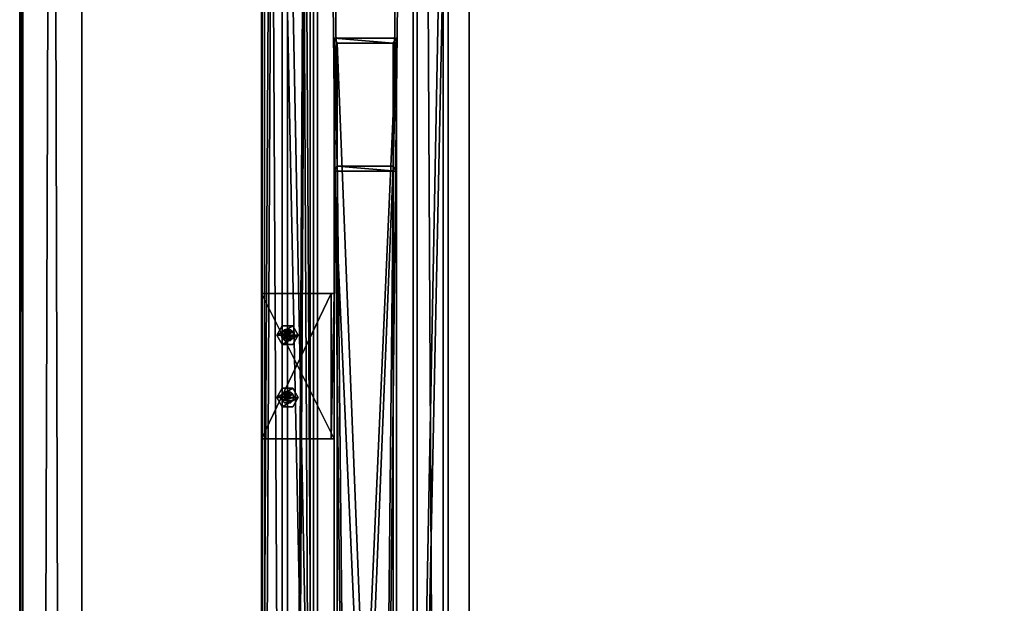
# Model space of a CAD drawing. Header units: millimetres. Extents: x -333 to 67333, y -930 to 39730.
# Tile 48 of 256: x -333 to 616, y 7060 to 7622. Entities that reach past the tile are written whole.
import ezdxf

# ---------------------------------------------------------------- set-up
doc = ezdxf.new("R2010")
doc.units = ezdxf.units.MM
for name, color, linetype in [('13', 7, 'Continuous'), ('3', 7, 'Continuous'), ('5', 7, 'Continuous'), ('6', 7, 'Continuous'), ('8', 7, 'Continuous'), ('95', 7, 'Continuous'), ('99', 7, 'Continuous')]:
    doc.layers.add(name, color=color, linetype=linetype)

msp = doc.modelspace()

# ---------------------------------------------------------------- meshes
at = {"layer": '13', "color": 30}
mesh = msp.add_polyface(dxfattribs=at)
corners = [(-332.99, -923.3, 3244.25), (-332.99, -910.84, 3185.56), (-332.99, 19421.48, 7502.06), (-332.99, 19409.02, 7560.75), (-329.99, -910.84, 3185.56), (-329.99, 19421.48, 7502.06), (-329.99, -922.68, 3241.32), (-329.99, 19409.65, 7557.82), (-272.99, -922.68, 3241.32), (-272.99, 19409.65, 7557.82), (-272.99, -923.3, 3244.25), (-272.99, 19409.02, 7560.75)]
mesh.append_faces([[corners[k] for k in face] for face in [(0, 2, 3, 3), (1, 5, 2, 2), (4, 7, 5, 5), (6, 9, 7, 7), (8, 11, 9, 9), (10, 3, 11, 11), (0, 4, 1, 1), (8, 0, 10, 10), (7, 2, 5, 5)]], dxfattribs={"vtx0": -1, "color": 30})
mesh.append_faces([[corners[k] for k in face] for face in [(4, 0, 6, 6), (6, 0, 8, 8), (3, 7, 11, 11)]], dxfattribs={"vtx0": -1, "vtx1": -1, "color": 30})
mesh.append_faces([[corners[k] for k in face] for face in [(7, 3, 2, 2)]], dxfattribs={"vtx0": -1, "vtx2": -1, "vtx3": -1, "color": 30})
mesh.append_faces([[corners[k] for k in face] for face in [(9, 11, 7, 7)]], dxfattribs={"vtx1": -1, "color": 30})
mesh.append_faces([[corners[k] for k in face] for face in [(0, 1, 2, 2), (1, 4, 5, 5), (4, 6, 7, 7), (6, 8, 9, 9), (8, 10, 11, 11), (10, 0, 3, 3)]], dxfattribs={"vtx2": -1, "vtx3": -1, "color": 30})
mesh = msp.add_polyface(dxfattribs=at)
corners = [(-100.06, 6519.5, 4450), (-100.06, 6519.5, 4370), (-100.06, 15245.3, 4370), (-100.06, 15245.3, 4450), (-50.06, 6519.5, 4450), (-50.06, 15245.3, 4450), (-50.06, 6519.5, 4370), (-50.06, 15245.3, 4370), (-53.06, 15245.3, 4373), (-97.06, 15245.3, 4373), (-97.06, 15245.3, 4447), (-53.06, 15245.3, 4447), (-97.06, 6519.5, 4447), (-53.06, 6519.5, 4447), (-97.06, 6519.5, 4373), (-53.06, 6519.5, 4373)]
mesh.append_faces([[corners[k] for k in face] for face in [(0, 2, 3, 3), (4, 3, 5, 5), (6, 5, 7, 7), (12, 11, 10, 10), (14, 10, 9, 9), (15, 9, 8, 8), (13, 8, 11, 11), (1, 7, 2, 2)]], dxfattribs={"vtx0": -1, "color": 30})
mesh.append_faces([[corners[k] for k in face] for face in [(7, 8, 2, 2), (8, 5, 11, 11), (11, 5, 10, 10), (2, 9, 3, 3), (9, 2, 8, 8), (3, 10, 5, 5), (0, 12, 1, 1), (12, 4, 13, 13), (13, 4, 15, 15), (1, 14, 6, 6), (14, 1, 12, 12), (6, 15, 4, 4)]], dxfattribs={"vtx0": -1, "vtx1": -1, "color": 30})
mesh.append_faces([[corners[k] for k in face] for face in [(8, 7, 5, 5), (3, 9, 10, 10), (12, 0, 4, 4), (6, 14, 15, 15)]], dxfattribs={"vtx0": -1, "vtx2": -1, "vtx3": -1, "color": 30})
mesh.append_faces([[corners[k] for k in face] for face in [(0, 1, 2, 2), (4, 0, 3, 3), (6, 4, 5, 5), (12, 13, 11, 11), (14, 12, 10, 10), (15, 14, 9, 9), (13, 15, 8, 8), (1, 6, 7, 7)]], dxfattribs={"vtx2": -1, "vtx3": -1, "color": 30})
mesh = msp.add_polyface(dxfattribs=at)
corners = [(-100, 184.68, 2980), (-50, 184.68, 2980), (-50, 9324.38, 2980), (-100, 9324.38, 2980), (-50, 184.68, 2983), (-50, 9324.38, 2983), (-97, 184.68, 2983), (-97, 9324.38, 2983), (-97, 184.68, 3030), (-97, 9324.38, 3030), (-100, 184.68, 3030), (-100, 9324.38, 3030)]
mesh.append_faces([[corners[k] for k in face] for face in [(0, 2, 3, 3), (1, 5, 2, 2), (4, 7, 5, 5), (6, 9, 7, 7), (8, 11, 9, 9), (10, 3, 11, 11), (0, 4, 1, 1), (8, 0, 10, 10), (7, 2, 5, 5)]], dxfattribs={"vtx0": -1, "color": 30})
mesh.append_faces([[corners[k] for k in face] for face in [(4, 0, 6, 6), (6, 0, 8, 8), (3, 7, 11, 11)]], dxfattribs={"vtx0": -1, "vtx1": -1, "color": 30})
mesh.append_faces([[corners[k] for k in face] for face in [(7, 3, 2, 2)]], dxfattribs={"vtx0": -1, "vtx2": -1, "vtx3": -1, "color": 30})
mesh.append_faces([[corners[k] for k in face] for face in [(9, 11, 7, 7)]], dxfattribs={"vtx1": -1, "color": 30})
mesh.append_faces([[corners[k] for k in face] for face in [(0, 1, 2, 2), (1, 4, 5, 5), (4, 6, 7, 7), (6, 8, 9, 9), (8, 10, 11, 11), (10, 0, 3, 3)]], dxfattribs={"vtx2": -1, "vtx3": -1, "color": 30})
mesh = msp.add_polyface(dxfattribs=at)
corners = [(-30, 7358.29, 4370.08), (-30, 7358.29, 4300.08), (-30, 7218.29, 4300.08), (-30, 7218.29, 4370.08), (-33, 7358.29, 4300.08), (-33, 7218.29, 4300.08), (-33, 7358.29, 4367.08), (-33, 7218.29, 4367.08), (-100, 7358.29, 4367.08), (-100, 7218.29, 4367.08), (-100, 7358.29, 4370.08), (-100, 7218.29, 4370.08)]
mesh.append_faces([[corners[k] for k in face] for face in [(0, 2, 3, 3), (1, 5, 2, 2), (4, 7, 5, 5), (6, 9, 7, 7), (8, 11, 9, 9), (10, 3, 11, 11), (0, 4, 1, 1), (8, 0, 10, 10), (7, 2, 5, 5)]], dxfattribs={"vtx0": -1, "color": 30})
mesh.append_faces([[corners[k] for k in face] for face in [(4, 0, 6, 6), (6, 0, 8, 8), (3, 7, 11, 11)]], dxfattribs={"vtx0": -1, "vtx1": -1, "color": 30})
mesh.append_faces([[corners[k] for k in face] for face in [(7, 3, 2, 2)]], dxfattribs={"vtx0": -1, "vtx2": -1, "vtx3": -1, "color": 30})
mesh.append_faces([[corners[k] for k in face] for face in [(9, 11, 7, 7)]], dxfattribs={"vtx1": -1, "color": 30})
mesh.append_faces([[corners[k] for k in face] for face in [(0, 1, 2, 2), (1, 4, 5, 5), (4, 6, 7, 7), (6, 8, 9, 9), (8, 10, 11, 11), (10, 0, 3, 3)]], dxfattribs={"vtx2": -1, "vtx3": -1, "color": 30})
at = {"layer": '3', "color": 91}
mesh = msp.add_polyface(dxfattribs=at)
corners = [(5154.82, 9034.65, 5028.59), (5204.31, 8980.83, 5017.15), (346.04, 4706.5, 4108.65), (296.56, 4760.31, 4120.09), (5204.31, 8965.45, 5089.53), (346.04, 4691.11, 4181.04), (5154.82, 9019.26, 5100.97), (296.56, 4744.93, 4192.48), (5152.82, 9037.45, 5026.12), (5152.82, 9020.82, 5104.37), (294.55, 4746.49, 4195.87), (294.55, 4763.12, 4117.62), (5206.31, 8962.64, 5092), (348.05, 4688.31, 4183.51), (5206.31, 8979.27, 5013.75), (348.05, 4704.94, 4105.26)]
mesh.append_faces([[corners[k] for k in face] for face in [(0, 2, 3, 3), (1, 5, 2, 2), (4, 7, 5, 5), (6, 3, 7, 7), (8, 10, 11, 11), (9, 13, 10, 10), (12, 15, 13, 13), (14, 11, 15, 15)]], dxfattribs={"vtx0": -1, "color": 91})
mesh.append_faces([[corners[k] for k in face] for face in [(9, 6, 12, 12), (6, 8, 0, 0), (12, 4, 14, 14), (4, 12, 6, 6), (14, 0, 8, 8), (3, 10, 7, 7), (15, 2, 13, 13)]], dxfattribs={"vtx0": -1, "vtx1": -1, "color": 91})
mesh.append_faces([[corners[k] for k in face] for face in [(6, 9, 8, 8), (14, 4, 1, 1), (14, 1, 0, 0), (11, 3, 2, 2), (3, 11, 10, 10), (7, 10, 13, 13), (2, 15, 11, 11), (13, 2, 5, 5), (13, 5, 7, 7)]], dxfattribs={"vtx0": -1, "vtx2": -1, "vtx3": -1, "color": 91})
mesh.append_faces([[corners[k] for k in face] for face in [(0, 1, 2, 2), (1, 4, 5, 5), (4, 6, 7, 7), (6, 0, 3, 3), (8, 9, 10, 10), (9, 12, 13, 13), (12, 14, 15, 15), (14, 8, 11, 11)]], dxfattribs={"vtx2": -1, "vtx3": -1, "color": 91})
at = {"layer": '5', "color": 131}
mesh = msp.add_polyface(dxfattribs=at)
corners = [(46, 185.02, 2984), (-46, 185.02, 2984), (-46, 9384.72, 2984), (46, 9384.72, 2984), (-46, 185.02, 3076), (-46, 9384.72, 3076), (46, 185.02, 3076), (46, 9384.72, 3076), (50, 185.02, 2980), (50, 185.02, 3080), (50, 9384.72, 3080), (50, 9384.72, 2980), (-50, 185.02, 3080), (-50, 9384.72, 3080), (-50, 185.02, 2980), (-50, 9384.72, 2980)]
mesh.append_faces([[corners[k] for k in face] for face in [(0, 2, 3, 3), (1, 5, 2, 2), (4, 7, 5, 5), (6, 3, 7, 7), (8, 10, 11, 11), (9, 13, 10, 10), (12, 15, 13, 13), (14, 11, 15, 15)]], dxfattribs={"vtx0": -1, "color": 131})
mesh.append_faces([[corners[k] for k in face] for face in [(9, 6, 12, 12), (6, 8, 0, 0), (0, 8, 1, 1), (12, 4, 14, 14), (4, 12, 6, 6), (14, 1, 8, 8), (11, 3, 15, 15), (3, 10, 7, 7), (7, 10, 5, 5), (15, 2, 13, 13), (2, 15, 3, 3), (13, 5, 10, 10)]], dxfattribs={"vtx0": -1, "vtx1": -1, "color": 131})
mesh.append_faces([[corners[k] for k in face] for face in [(6, 9, 8, 8), (14, 4, 1, 1), (3, 11, 10, 10), (13, 2, 5, 5)]], dxfattribs={"vtx0": -1, "vtx2": -1, "vtx3": -1, "color": 131})
mesh.append_faces([[corners[k] for k in face] for face in [(0, 1, 2, 2), (1, 4, 5, 5), (4, 6, 7, 7), (6, 0, 3, 3), (8, 9, 10, 10), (9, 12, 13, 13), (12, 14, 15, 15), (14, 8, 11, 11)]], dxfattribs={"vtx2": -1, "vtx3": -1, "color": 131})
at = {"layer": '6', "color": 2}
mesh = msp.add_polyface(dxfattribs=at)
corners = [(-75, 7914.5, 4751.68), (75, 7914.5, 4751.68), (75, 175.02, 3106.65), (-75, 175.02, 3106.65), (75, 7883.31, 4898.4), (75, 25.02, 3228.12), (-75, 7883.31, 4898.4), (-75, 25.02, 3228.12), (-80, 7915.54, 4746.79), (-80, 7882.27, 4903.29), (-80, 20.02, 3232.17), (-80, 180.02, 3102.61), (80, 7882.27, 4903.29), (80, 20.02, 3232.17), (80, 7915.54, 4746.79), (80, 180.02, 3102.61)]
mesh.append_faces([[corners[k] for k in face] for face in [(0, 2, 3, 3), (1, 5, 2, 2), (4, 7, 5, 5), (6, 3, 7, 7), (8, 10, 11, 11), (9, 13, 10, 10), (12, 15, 13, 13), (14, 11, 15, 15)]], dxfattribs={"vtx0": -1, "color": 2})
mesh.append_faces([[corners[k] for k in face] for face in [(9, 6, 12, 12), (6, 8, 0, 0), (0, 8, 1, 1), (12, 4, 14, 14), (4, 12, 6, 6), (14, 1, 8, 8), (11, 3, 15, 15), (3, 10, 7, 7), (7, 10, 5, 5), (15, 2, 13, 13), (2, 15, 3, 3), (13, 5, 10, 10)]], dxfattribs={"vtx0": -1, "vtx1": -1, "color": 2})
mesh.append_faces([[corners[k] for k in face] for face in [(6, 9, 8, 8), (14, 4, 1, 1), (3, 11, 10, 10), (13, 2, 5, 5)]], dxfattribs={"vtx0": -1, "vtx2": -1, "vtx3": -1, "color": 2})
mesh.append_faces([[corners[k] for k in face] for face in [(0, 1, 2, 2), (1, 4, 5, 5), (4, 6, 7, 7), (6, 0, 3, 3), (8, 9, 10, 10), (9, 12, 13, 13), (12, 14, 15, 15), (14, 8, 11, 11)]], dxfattribs={"vtx2": -1, "vtx3": -1, "color": 2})
at = {"layer": '8', "color": 253}
mesh = msp.add_polyface(dxfattribs=at)
corners = [(-27, 7599.5, 4679.61), (27, 7599.5, 4679.61), (27, 6241.02, 3080), (-27, 6241.02, 3080), (27, 7481.03, 4654.43), (27, 6143.94, 3080), (-27, 7481.03, 4654.43), (-27, 6143.94, 3080), (-30, 7604.3, 4680.63), (-30, 7476.23, 4653.41), (-30, 6140, 3080), (-30, 6244.96, 3080), (30, 7476.23, 4653.41), (30, 6140, 3080), (30, 7604.3, 4680.63), (30, 6244.96, 3080)]
mesh.append_faces([[corners[k] for k in face] for face in [(0, 2, 3, 3), (1, 5, 2, 2), (4, 7, 5, 5), (6, 3, 7, 7), (8, 10, 11, 11), (9, 13, 10, 10), (12, 15, 13, 13), (14, 11, 15, 15)]], dxfattribs={"vtx0": -1, "color": 253})
mesh.append_faces([[corners[k] for k in face] for face in [(9, 6, 12, 12), (6, 8, 0, 0), (0, 8, 1, 1), (12, 4, 14, 14), (4, 12, 6, 6), (14, 1, 8, 8), (11, 3, 15, 15), (3, 10, 7, 7), (7, 10, 5, 5), (15, 2, 13, 13), (2, 15, 3, 3), (13, 5, 10, 10)]], dxfattribs={"vtx0": -1, "vtx1": -1, "color": 253})
mesh.append_faces([[corners[k] for k in face] for face in [(6, 9, 8, 8), (14, 4, 1, 1), (3, 11, 10, 10), (13, 2, 5, 5)]], dxfattribs={"vtx0": -1, "vtx2": -1, "vtx3": -1, "color": 253})
mesh.append_faces([[corners[k] for k in face] for face in [(0, 1, 2, 2), (1, 4, 5, 5), (4, 6, 7, 7), (6, 0, 3, 3), (8, 9, 10, 10), (9, 12, 13, 13), (12, 14, 15, 15), (14, 8, 11, 11)]], dxfattribs={"vtx2": -1, "vtx3": -1, "color": 253})
at = {"layer": '95', "color": 20}
mesh = msp.add_polyface(dxfattribs=at)
corners = [(-69, 7258.29, 4450), (-69.8, 7261.29, 4450), (-69.8, 7261.29, 4367.08), (-69, 7258.29, 4367.08), (-72, 7263.49, 4450), (-72, 7263.49, 4367.08), (-75, 7264.29, 4450), (-75, 7264.29, 4367.08), (-78, 7263.49, 4450), (-78, 7263.49, 4367.08), (-80.2, 7261.29, 4450), (-80.2, 7261.29, 4367.08), (-81, 7258.29, 4450), (-81, 7258.29, 4367.08), (-80.2, 7255.29, 4450), (-80.2, 7255.29, 4367.08), (-78, 7253.1, 4450), (-78, 7253.1, 4367.08), (-75, 7252.29, 4450), (-75, 7252.29, 4367.08), (-72, 7253.1, 4450), (-72, 7253.1, 4367.08), (-69.8, 7255.29, 4450), (-69.8, 7255.29, 4367.08), (-64.61, 7258.29, 4367.08), (-69.8, 7267.29, 4367.08), (-69.8, 7267.29, 4359.58), (-64.61, 7258.29, 4359.58), (-80.2, 7267.29, 4367.08), (-80.2, 7267.29, 4359.58), (-85.39, 7258.29, 4367.08), (-85.39, 7258.29, 4359.58), (-80.2, 7249.29, 4367.08), (-80.2, 7249.29, 4359.58), (-69.8, 7249.29, 4367.08), (-69.8, 7249.29, 4359.58), (-64.61, 7258.29, 4457.5), (-69.8, 7267.29, 4457.5), (-69.8, 7267.29, 4450), (-64.61, 7258.29, 4450), (-80.2, 7267.29, 4457.5), (-80.2, 7267.29, 4450), (-85.39, 7258.29, 4457.5), (-85.39, 7258.29, 4450), (-80.2, 7249.29, 4457.5), (-80.2, 7249.29, 4450), (-69.8, 7249.29, 4457.5), (-69.8, 7249.29, 4450), (-69, 7318.29, 4450), (-69.8, 7321.29, 4450), (-69.8, 7321.29, 4367.08), (-69, 7318.29, 4367.08), (-72, 7323.49, 4450), (-72, 7323.49, 4367.08), (-75, 7324.29, 4450), (-75, 7324.29, 4367.08), (-78, 7323.49, 4450), (-78, 7323.49, 4367.08), (-80.2, 7321.29, 4450), (-80.2, 7321.29, 4367.08), (-81, 7318.29, 4450), (-81, 7318.29, 4367.08), (-80.2, 7315.29, 4450), (-80.2, 7315.29, 4367.08), (-78, 7313.1, 4450), (-78, 7313.1, 4367.08), (-75, 7312.29, 4450), (-75, 7312.29, 4367.08), (-72, 7313.1, 4450), (-72, 7313.1, 4367.08), (-69.8, 7315.29, 4450), (-69.8, 7315.29, 4367.08), (-64.61, 7318.29, 4367.08), (-69.8, 7327.29, 4367.08), (-69.8, 7327.29, 4359.58), (-64.61, 7318.29, 4359.58), (-80.2, 7327.29, 4367.08), (-80.2, 7327.29, 4359.58), (-85.39, 7318.29, 4367.08), (-85.39, 7318.29, 4359.58), (-80.2, 7309.29, 4367.08), (-80.2, 7309.29, 4359.58), (-69.8, 7309.29, 4367.08), (-69.8, 7309.29, 4359.58), (-64.61, 7318.29, 4457.5), (-69.8, 7327.29, 4457.5), (-69.8, 7327.29, 4450), (-64.61, 7318.29, 4450), (-80.2, 7327.29, 4457.5), (-80.2, 7327.29, 4450), (-85.39, 7318.29, 4457.5), (-85.39, 7318.29, 4450), (-80.2, 7309.29, 4457.5), (-80.2, 7309.29, 4450), (-69.8, 7309.29, 4457.5), (-69.8, 7309.29, 4450)]
mesh.append_faces([[corners[k] for k in face] for face in [(0, 2, 3, 3), (1, 5, 2, 2), (4, 7, 5, 5), (6, 9, 7, 7), (8, 11, 9, 9), (10, 13, 11, 11), (12, 15, 13, 13), (14, 17, 15, 15), (16, 19, 17, 17), (18, 21, 19, 19), (20, 23, 21, 21), (22, 3, 23, 23), (4, 8, 6, 6), (16, 20, 18, 18), (23, 19, 21, 21), (11, 7, 9, 9), (24, 26, 27, 27), (25, 29, 26, 26), (28, 31, 29, 29), (30, 33, 31, 31), (32, 35, 33, 33), (34, 27, 35, 35), (25, 30, 28, 28), (32, 24, 34, 34), (27, 33, 35, 35), (31, 26, 29, 29), (36, 38, 39, 39), (37, 41, 38, 38), (40, 43, 41, 41), (42, 45, 43, 43), (44, 47, 45, 45), (46, 39, 47, 47), (37, 42, 40, 40), (44, 36, 46, 46), (39, 45, 47, 47), (43, 38, 41, 41), (48, 50, 51, 51), (49, 53, 50, 50), (52, 55, 53, 53), (54, 57, 55, 55), (56, 59, 57, 57), (58, 61, 59, 59), (60, 63, 61, 61), (62, 65, 63, 63), (64, 67, 65, 65), (66, 69, 67, 67), (68, 71, 69, 69), (70, 51, 71, 71), (52, 56, 54, 54), (64, 68, 66, 66), (69, 65, 67, 67), (59, 55, 57, 57), (72, 74, 75, 75), (73, 77, 74, 74), (76, 79, 77, 77), (78, 81, 79, 79), (80, 83, 81, 81), (82, 75, 83, 83), (73, 78, 76, 76), (80, 72, 82, 82), (75, 81, 83, 83), (79, 74, 77, 77), (84, 86, 87, 87), (85, 89, 86, 86), (88, 91, 89, 89), (90, 93, 91, 91), (92, 95, 93, 93), (94, 87, 95, 95), (85, 90, 88, 88), (92, 84, 94, 94), (87, 93, 95, 95), (91, 86, 89, 89)]], dxfattribs={"vtx0": -1, "color": 20})
mesh.append_faces([[corners[k] for k in face] for face in [(8, 4, 10, 10), (10, 1, 12, 12), (12, 0, 14, 14), (14, 22, 16, 16), (19, 23, 17, 17), (17, 23, 15, 15), (15, 2, 13, 13), (13, 5, 11, 11), (30, 24, 32, 32), (33, 27, 31, 31), (42, 36, 44, 44), (45, 39, 43, 43), (56, 52, 58, 58), (58, 49, 60, 60), (60, 48, 62, 62), (62, 70, 64, 64), (65, 51, 63, 63), (63, 50, 61, 61), (61, 53, 59, 59), (78, 72, 80, 80), (81, 75, 79, 79), (90, 84, 92, 92), (93, 87, 91, 91)]], dxfattribs={"vtx0": -1, "vtx1": -1, "color": 20})
mesh.append_faces([[corners[k] for k in face] for face in [(10, 4, 1, 1), (12, 1, 0, 0), (14, 0, 22, 22), (16, 22, 20, 20), (15, 23, 3, 3), (15, 3, 2, 2), (13, 2, 5, 5), (11, 5, 7, 7), (30, 25, 24, 24), (31, 27, 26, 26), (42, 37, 36, 36), (43, 39, 38, 38), (58, 52, 49, 49), (60, 49, 48, 48), (62, 48, 70, 70), (64, 70, 68, 68), (65, 69, 71, 71), (65, 71, 51, 51), (63, 51, 50, 50), (61, 50, 53, 53), (59, 53, 55, 55), (78, 73, 72, 72), (79, 75, 74, 74), (90, 85, 84, 84), (91, 87, 86, 86)]], dxfattribs={"vtx0": -1, "vtx2": -1, "vtx3": -1, "color": 20})
mesh.append_faces([[corners[k] for k in face] for face in [(0, 1, 2, 2), (1, 4, 5, 5), (4, 6, 7, 7), (6, 8, 9, 9), (8, 10, 11, 11), (10, 12, 13, 13), (12, 14, 15, 15), (14, 16, 17, 17), (16, 18, 19, 19), (18, 20, 21, 21), (20, 22, 23, 23), (22, 0, 3, 3), (24, 25, 26, 26), (25, 28, 29, 29), (28, 30, 31, 31), (30, 32, 33, 33), (32, 34, 35, 35), (34, 24, 27, 27), (36, 37, 38, 38), (37, 40, 41, 41), (40, 42, 43, 43), (42, 44, 45, 45), (44, 46, 47, 47), (46, 36, 39, 39), (48, 49, 50, 50), (49, 52, 53, 53), (52, 54, 55, 55), (54, 56, 57, 57), (56, 58, 59, 59), (58, 60, 61, 61), (60, 62, 63, 63), (62, 64, 65, 65), (64, 66, 67, 67), (66, 68, 69, 69), (68, 70, 71, 71), (70, 48, 51, 51), (72, 73, 74, 74), (73, 76, 77, 77), (76, 78, 79, 79), (78, 80, 81, 81), (80, 82, 83, 83), (82, 72, 75, 75), (84, 85, 86, 86), (85, 88, 89, 89), (88, 90, 91, 91), (90, 92, 93, 93), (92, 94, 95, 95), (94, 84, 87, 87)]], dxfattribs={"vtx2": -1, "vtx3": -1, "color": 20})
at = {"layer": '99', "color": 7}
mesh = msp.add_polyface(dxfattribs=at)
corners = [(100, 1810, 1000), (-100, 1810, 1000), (-100, 4590, 1000), (100, 4590, 1000), (100, 1810, 2280), (-100, 1810, 2280), (100, 4590, 2280), (-100, 4590, 2280), (100, 0, 2950), (-100, 0, 2950), (-100, 38800, 2950), (100, 38800, 2950), (100, 38800, -700), (-100, 38800, -700), (-100, 0, -700), (100, 0, -700), (100, 36990, 2280), (-100, 36990, 2280), (-100, 34210, 2280), (100, 34210, 2280), (-100, 34210, 1000), (100, 34210, 1000), (-100, 36990, 1000), (100, 36990, 1000), (100, 19847.42, 2200), (-100, 19847.42, 2200), (-100, 18949.94, 2200), (100, 18949.94, 2200), (-100, 18949.94, 100), (100, 18949.94, 100), (-100, 19847.42, 100), (100, 19847.42, 100), (100, 30990, 2280), (-100, 30990, 2280), (-100, 28210, 2280), (100, 28210, 2280), (-100, 28210, 1000), (100, 28210, 1000), (-100, 30990, 1000), (100, 30990, 1000), (100, 24990, 2280), (-100, 24990, 2280), (-100, 22210, 2280), (100, 22210, 2280), (-100, 22210, 1000), (100, 22210, 1000), (-100, 24990, 1000), (100, 24990, 1000), (100, 16590, 2280), (-100, 16590, 2280), (-100, 13810, 2280), (100, 13810, 2280), (-100, 13810, 1000), (100, 13810, 1000), (-100, 16590, 1000), (100, 16590, 1000), (100, 10590, 1000), (100, 10590, 2280), (100, 7810, 2280), (100, 7810, 1000), (-100, 7810, 2280), (-100, 7810, 1000), (-100, 10590, 1000), (-100, 10590, 2280)]
mesh.append_faces([[corners[k] for k in face] for face in [(0, 2, 3, 3), (4, 1, 0, 0), (6, 5, 4, 4), (3, 7, 6, 6), (8, 10, 11, 11), (12, 10, 13, 13), (14, 12, 13, 13), (8, 14, 9, 9), (16, 18, 19, 19), (19, 20, 21, 21), (21, 22, 23, 23), (23, 17, 16, 16), (24, 26, 27, 27), (27, 28, 29, 29), (29, 30, 31, 31), (31, 25, 24, 24), (32, 34, 35, 35), (35, 36, 37, 37), (37, 38, 39, 39), (39, 33, 32, 32), (40, 42, 43, 43), (43, 44, 45, 45), (45, 46, 47, 47), (47, 41, 40, 40), (48, 50, 51, 51), (51, 52, 53, 53), (53, 54, 55, 55), (55, 49, 48, 48), (58, 61, 59, 59), (59, 62, 56, 56), (56, 63, 57, 57), (57, 60, 58, 58)]], dxfattribs={"vtx0": -1, "color": 7})
mesh.append_faces([[corners[k] for k in face] for face in [(29, 55, 27, 27), (55, 56, 53, 53), (27, 48, 24, 24), (15, 29, 12, 12), (0, 8, 4, 4), (4, 8, 6, 6), (58, 8, 57, 57), (51, 8, 48, 48), (43, 8, 40, 40), (35, 8, 32, 32), (19, 8, 16, 16), (12, 23, 11, 11), (31, 12, 29, 29), (23, 39, 21, 21), (11, 16, 8, 8), (32, 21, 39, 39), (21, 32, 19, 19), (40, 37, 47, 47), (37, 40, 35, 35), (24, 45, 31, 31), (45, 24, 43, 43), (57, 53, 56, 56), (53, 57, 51, 51), (6, 59, 3, 3), (59, 6, 58, 58), (42, 25, 44, 44), (25, 42, 26, 26), (44, 30, 46, 46), (36, 30, 38, 38), (20, 30, 22, 22), (9, 5, 10, 10), (5, 14, 1, 1), (1, 14, 2, 2), (61, 14, 62, 62), (52, 14, 54, 54), (28, 14, 30, 30), (10, 17, 13, 13), (17, 33, 18, 18), (13, 30, 14, 14), (38, 18, 33, 33), (18, 38, 20, 20), (46, 34, 41, 41), (34, 46, 36, 36), (26, 54, 28, 28), (62, 50, 63, 63), (50, 62, 52, 52), (2, 60, 7, 7), (60, 2, 61, 61)]], dxfattribs={"vtx0": -1, "vtx1": -1, "color": 7})
mesh.append_faces([[corners[k] for k in face] for face in [(55, 29, 0, 0), (55, 3, 59, 59), (29, 15, 0, 0), (6, 8, 58, 58), (57, 8, 51, 51), (48, 8, 43, 43), (40, 8, 35, 35), (32, 8, 19, 19), (23, 12, 31, 31), (23, 31, 45, 45), (23, 47, 37, 37), (43, 24, 48, 48), (46, 30, 36, 36), (38, 30, 20, 20), (2, 14, 61, 61), (62, 14, 52, 52), (54, 14, 28, 28), (17, 10, 5, 5), (17, 7, 60, 60), (17, 63, 50, 50), (17, 49, 42, 42), (17, 41, 34, 34), (13, 22, 30, 30), (49, 26, 42, 42)]], dxfattribs={"vtx0": -1, "vtx1": -1, "vtx2": -1, "vtx3": -1, "color": 7})
mesh.append_faces([[corners[k] for k in face] for face in [(55, 0, 3, 3), (55, 59, 56, 56), (27, 55, 48, 48), (0, 15, 8, 8), (23, 45, 47, 47), (23, 37, 39, 39), (11, 23, 16, 16), (44, 25, 30, 30), (5, 9, 14, 14), (17, 5, 7, 7), (17, 60, 63, 63), (17, 50, 49, 49), (17, 42, 41, 41), (17, 34, 33, 33), (13, 17, 22, 22), (26, 49, 54, 54)]], dxfattribs={"vtx0": -1, "vtx2": -1, "vtx3": -1, "color": 7})
mesh.append_faces([[corners[k] for k in face] for face in [(0, 1, 2, 2), (4, 5, 1, 1), (6, 7, 5, 5), (3, 2, 7, 7), (8, 9, 10, 10), (12, 11, 10, 10), (14, 15, 12, 12), (8, 15, 14, 14), (16, 17, 18, 18), (19, 18, 20, 20), (21, 20, 22, 22), (23, 22, 17, 17), (24, 25, 26, 26), (27, 26, 28, 28), (29, 28, 30, 30), (31, 30, 25, 25), (32, 33, 34, 34), (35, 34, 36, 36), (37, 36, 38, 38), (39, 38, 33, 33), (40, 41, 42, 42), (43, 42, 44, 44), (45, 44, 46, 46), (47, 46, 41, 41), (48, 49, 50, 50), (51, 50, 52, 52), (53, 52, 54, 54), (55, 54, 49, 49), (58, 60, 61, 61), (59, 61, 62, 62), (56, 62, 63, 63), (57, 63, 60, 60)]], dxfattribs={"vtx2": -1, "vtx3": -1, "color": 7})

doc.saveas('drawing.dxf')
